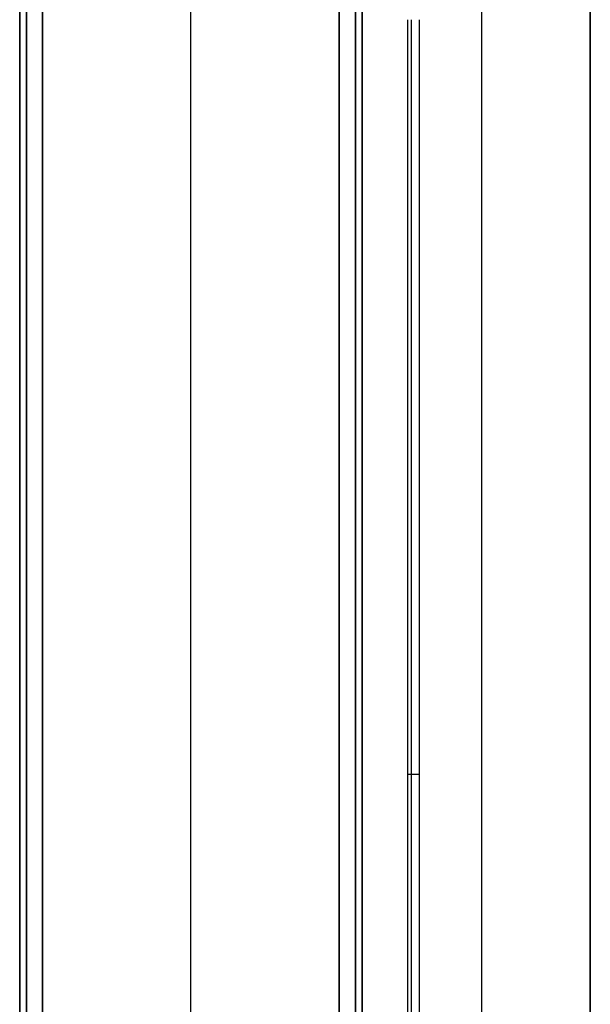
# Model space of a CAD drawing. Header units: millimetres. Extents: x 1640 to 2400, y 0 to 550.
# Tile 9 of 30: x 1640 to 1690, y 371 to 457. Entities that reach past the tile are written whole.
import ezdxf

# ---------------------------------------------------------------- set-up
doc = ezdxf.new("R2010")
doc.units = ezdxf.units.MM
doc.header["$MEASUREMENT"] = 0
doc.layers.add('Little architect__Table', color=7, linetype='Continuous', true_color=0x000000)

msp = doc.modelspace()

# ---------------------------------------------------------------- linework, layer by layer
at = {"layer": 'Little architect__Table'}
for p, q in [((1655, 0, 450), (1655, 550, 450)), ((1640, 547.549, 464.016), (1640, 2.451, 464.016)), ((1670, 2.451, 464.016), (1670, 547.549, 464.016)), ((1655, 20, 480), (1655, 530, 480)), ((1680.5, 21, 450), (1680.5, 529, 450)), ((1640, 520, 15), (1640, 30, 15)), ((1655, 30, 30), (1655, 520, 30)), ((1655, 30), (1655, 520)), ((1670, 278, 15), (1670, 520, 15)), ((1690, 474.402, 459.5), (1690, 75.598, 459.5)), ((1674, 93, 473.5), (1674, 457, 473.5)), ((1674, 93, 459.5), (1674, 457, 459.5))]:
    msp.add_line(p, q, dxfattribs=at)
for points, knots in [([(1690, 21, 450), (1690, 22.5, 450), (1690, 24, 450), (1690, 25.5, 450), (1690, 27, 450), (1690, 273, 450), (1690, 519, 450), (1690, 520, 450), (1690, 521, 450), (1690, 525, 450), (1690, 529, 450)], [0, 0, 0, 2.43083, 2.43083, 4.051383, 4.051383, 402.70751, 402.70751, 403.517787, 403.517787, 410, 410, 410]), ([(1690, 21, 469), (1690, 22.5, 469), (1690, 24, 469), (1690, 25.5, 469), (1690, 27, 469), (1690, 273, 469), (1690, 519, 469), (1690, 520, 469), (1690, 521, 469), (1690, 525, 469), (1690, 529, 469)], [-840, -840, -840, -837.56917, -837.56917, -835.948617, -835.948617, -437.29249, -437.29249, -436.482213, -436.482213, -430, -430, -430])]:
    msp.add_open_spline(points, degree=2, knots=knots, dxfattribs=at)
for points in [[(1640, 495.5, 478), (1640, 343.5, 478), (1640, 191.5, 478)], [(1640, 191.5, 452), (1640, 343.5, 452), (1640, 495.5, 452)], [(1640, 495.5, 28), (1640, 343.5, 28), (1640, 191.5, 28)], [(1640, 191.5, 2), (1640, 343.5, 2), (1640, 495.5, 2)], [(1640.586, 495.5, 479.414), (1640.586, 343.5, 479.414), (1640.586, 191.5, 479.414)], [(1640.586, 191.5, 450.586), (1640.586, 343.5, 450.586), (1640.586, 495.5, 450.586)], [(1640.586, 495.5, 29.414), (1640.586, 343.5, 29.414), (1640.586, 191.5, 29.414)], [(1640.586, 191.5, 0.586), (1640.586, 343.5, 0.586), (1640.586, 495.5, 0.586)], [(1642, 191.5, 480), (1642, 343.5, 480), (1642, 495.5, 480)], [(1642, 495.5, 450), (1642, 343.5, 450), (1642, 191.5, 450)], [(1642, 191.5, 30), (1642, 343.5, 30), (1642, 495.5, 30)], [(1642, 495.5), (1642, 343.5), (1642, 191.5)], [(1668, 495.5, 480), (1668, 343.5, 480), (1668, 191.5, 480)], [(1668, 191.5, 450), (1668, 343.5, 450), (1668, 495.5, 450)], [(1668, 495.5, 30), (1668, 343.5, 30), (1668, 191.5, 30)], [(1668, 191.5), (1668, 343.5), (1668, 495.5)], [(1669.414, 495.5, 479.414), (1669.414, 343.5, 479.414), (1669.414, 191.5, 479.414)], [(1669.414, 191.5, 450.586), (1669.414, 343.5, 450.586), (1669.414, 495.5, 450.586)], [(1669.414, 495.5, 29.414), (1669.414, 343.5, 29.414), (1669.414, 191.5, 29.414)], [(1669.414, 191.5, 0.586), (1669.414, 343.5, 0.586), (1669.414, 495.5, 0.586)], [(1670, 191.5, 478), (1670, 343.5, 478), (1670, 495.5, 478)], [(1670, 495.5, 452), (1670, 343.5, 452), (1670, 191.5, 452)], [(1670, 191.5, 28), (1670, 343.5, 28), (1670, 495.5, 28)], [(1670, 495.5, 2), (1670, 343.5, 2), (1670, 191.5, 2)], [(1674, 345, 478), (1674, 401, 478), (1674, 457, 478)], [(1674, 93, 450), (1674, 275, 450), (1674, 457, 450)], [(1674, 93, 469), (1674, 275, 469), (1674, 457, 469)], [(1674.293, 457, 478.707), (1674.293, 401, 478.707), (1674.293, 345, 478.707)], [(1675, 457, 479), (1675, 401, 479), (1675, 345, 479)]]:
    msp.add_open_spline(points, degree=2, dxfattribs=at)
msp.add_rational_spline([(1674, 390.9, 478), (1674, 390.9, 479), (1675, 390.9, 479)], [1, 0.707106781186, 1], degree=2, dxfattribs=at)

doc.saveas('drawing.dxf')
